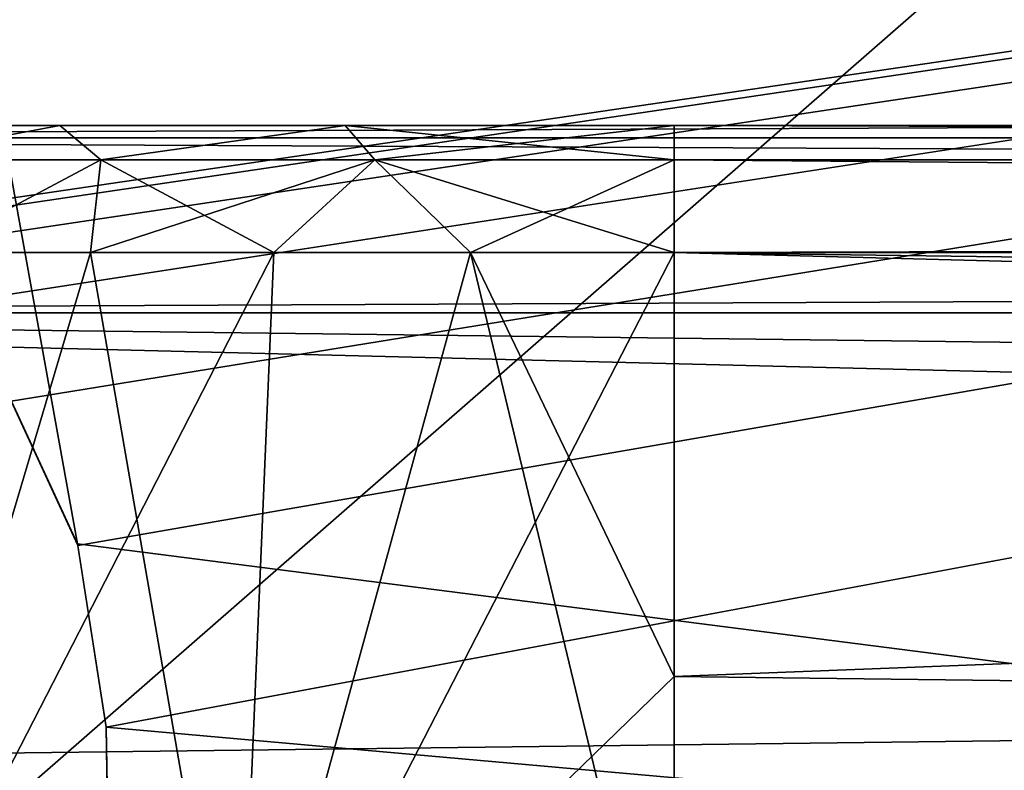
# Model space of a CAD drawing. Header units: millimetres. Extents: x -75 to 75, y -5 to 37.
# Tile 43 of 184: x -54.08 to -50.95, y 3.95 to 6.34. Entities that reach past the tile are written whole.
import ezdxf

# ---------------------------------------------------------------- set-up
doc = ezdxf.new("R2010")
doc.units = ezdxf.units.MM
doc.header["$LTSCALE"] = 81.481481
for name, color, linetype in [('155', 7, 'CONTINUOUS'), ('165', 7, 'CONTINUOUS'), ('166', 7, 'CONTINUOUS'), ('169', 7, 'CONTINUOUS'), ('175', 7, 'CONTINUOUS'), ('176', 7, 'CONTINUOUS'), ('177', 7, 'CONTINUOUS'), ('179', 7, 'CONTINUOUS'), ('190', 7, 'CONTINUOUS'), ('24', 7, 'CONTINUOUS'), ('25', 7, 'CONTINUOUS'), ('346', 7, 'CONTINUOUS'), ('48', 7, 'CONTINUOUS'), ('49', 7, 'CONTINUOUS'), ('6', 7, 'CONTINUOUS'), ('8', 7, 'CONTINUOUS'), ('83', 7, 'CONTINUOUS')]:
    doc.layers.add(name, color=color, linetype=linetype)

msp = doc.modelspace()

# ---------------------------------------------------------------- linework, layer by layer
at = {"layer": '155', "color": 251, "linetype": 'Continuous', "true_color": 0x464b4f}
for points in [[(-37.9162, 5.6242, -93.5091), (-37.6443, 5.5761, -93.5074), (-55.2537, 12.2105, -93.7391), (-37.9162, 5.6242, -93.5091)], [(-38.896, 5.1245, -93.4916), (-38.6265, 5.4232, -93.5021), (-55.2537, 12.2105, -93.7391), (-38.896, 5.1245, -93.4916)], [(-38.0838, 5.6242, -93.5091), (-37.9162, 5.6242, -93.5091), (-55.2537, 12.2105, -93.7391), (-38.0838, 5.6242, -93.5091)], [(-38.3473, 5.5791, -93.5075), (-38.0838, 5.6242, -93.5091), (-55.2537, 12.2105, -93.7391), (-38.3473, 5.5791, -93.5075)], [(-38.6265, 5.4232, -93.5021), (-38.3473, 5.5791, -93.5075), (-55.2537, 12.2105, -93.7391), (-38.6265, 5.4232, -93.5021)], [(-21.3473, 5.5791, -93.5075), (-21.0838, 5.6242, -93.5091), (-55.2537, 12.2105, -93.7391), (-21.3473, 5.5791, -93.5075)], [(-21.6265, 5.4232, -93.5021), (-21.3473, 5.5791, -93.5075), (-55.2537, 12.2105, -93.7391), (-21.6265, 5.4232, -93.5021)], [(-21.896, 5.1245, -93.4916), (-21.6265, 5.4232, -93.5021), (-55.2537, 12.2105, -93.7391), (-21.896, 5.1245, -93.4916)], [(-22.1076, 4.6662, -93.4756), (-21.896, 5.1245, -93.4916), (-55.2537, 12.2105, -93.7391), (-22.1076, 4.6662, -93.4756)], [(-21.0838, 5.6242, -93.5091), (-20.9162, 5.6242, -93.5091), (-55.2537, 12.2105, -93.7391), (-21.0838, 5.6242, -93.5091)], [(-22.1967, 4.0893, -93.4555), (-22.1076, 4.6662, -93.4756), (-55.2537, 12.2105, -93.7391), (-22.1967, 4.0893, -93.4555)], [(-55.2537, 12.2105, -93.7391), (-20.6443, 5.5761, -93.5074), (-10.3562, 7.4922, -93.5743), (-55.2537, 12.2105, -93.7391)], [(-22.2194, 2.7895, -93.4101), (-22.1967, 4.0893, -93.4555), (-55.2537, 12.2105, -93.7391), (-22.2194, 2.7895, -93.4101)], [(-20.9162, 5.6242, -93.5091), (-20.6443, 5.5761, -93.5074), (-55.2537, 12.2105, -93.7391), (-20.9162, 5.6242, -93.5091)], [(-37.6443, 5.5761, -93.5074), (-22.2194, 2.7895, -93.4101), (-55.2537, 12.2105, -93.7391), (-37.6443, 5.5761, -93.5074)], [(-39.1076, 4.6662, -93.4756), (-38.896, 5.1245, -93.4916), (-55.2537, 12.2105, -93.7391), (-39.1076, 4.6662, -93.4756)], [(-39.1967, 4.0893, -93.4555), (-39.1076, 4.6662, -93.4756), (-55.2537, 12.2105, -93.7391), (-39.1967, 4.0893, -93.4555)], [(-39.2194, 2.7895, -93.4101), (-39.1967, 4.0893, -93.4555), (-55.2537, 12.2105, -93.7391), (-39.2194, 2.7895, -93.4101)], [(-53.8939, 4.6713, -93.4758), (-39.2194, 2.7895, -93.4101), (-55.2537, 12.2105, -93.7391), (-53.8939, 4.6713, -93.4758)], [(-54.1037, 5.1241, -93.4916), (-53.8939, 4.6713, -93.4758), (-55.2537, 12.2105, -93.7391), (-54.1037, 5.1241, -93.4916)], [(-53.8033, 4.0893, -93.4555), (-39.2194, 2.7895, -93.4101), (-53.8939, 4.6713, -93.4758), (-53.8033, 4.0893, -93.4555)], [(-53.7806, 2.7895, -93.4101), (-39.2194, 2.7895, -93.4101), (-53.8033, 4.0893, -93.4555), (-53.7806, 2.7895, -93.4101)]]:
    msp.add_3dface(points, dxfattribs=at)
at = {"layer": '165', "color": 251, "linetype": 'Continuous', "true_color": 0x464b4f}
for points in [[(52, 5.5958, 17.0564), (-52, 5.5958, 17.0564), (52, 4.2501, 17.6839), (52, 5.5958, 17.0564)], [(52, 4.2501, 17.6839), (-52, 5.5958, 17.0564), (52, 2.9042, 18.3115), (52, 4.2501, 17.6839)], [(-52, 5.5958, 17.0564), (-52, 4.2501, 17.6839), (52, 2.9042, 18.3115), (-52, 5.5958, 17.0564)], [(-52, 4.2501, 17.6839), (-52, 2.9042, 18.3115), (52, 2.9042, 18.3115), (-52, 4.2501, 17.6839)]]:
    msp.add_3dface(points, dxfattribs=at)
at = {"layer": '166', "color": 251, "linetype": 'Continuous', "true_color": 0x464b4f}
for points in [[(52, 5.8904, 16.7981), (52, 6, 16.422), (-52, 5.8904, 16.7981), (52, 5.8904, 16.7981)], [(52, 6, 16.422), (-52, 6, 16.422), (-52, 5.8904, 16.7981), (52, 6, 16.422)], [(-52, 5.5958, 17.0564), (52, 5.8904, 16.7981), (-52, 5.8904, 16.7981), (-52, 5.5958, 17.0564)], [(-52, 5.5958, 17.0564), (52, 5.5958, 17.0564), (52, 5.8904, 16.7981), (-52, 5.5958, 17.0564)]]:
    msp.add_3dface(points, dxfattribs=at)
at = {"layer": '169', "color": 251, "linetype": 'Continuous', "true_color": 0x464b4f}
for points in [[(-53.8531, 5.5958, 16.5355), (-54.3737, 5.5958, 16.1483), (-54.6528, 2.9042, 17.5142), (-53.8531, 5.5958, 16.5355)], [(-53.385, 2.9042, 18.1079), (-53.8531, 5.5958, 16.5355), (-54.6528, 2.9042, 17.5142), (-53.385, 2.9042, 18.1079)], [(-53.2707, 5.5958, 16.8216), (-53.8531, 5.5958, 16.5355), (-53.385, 2.9042, 18.1079), (-53.2707, 5.5958, 16.8216)], [(-52, 2.9042, 18.3115), (-52.6461, 5.5958, 16.9972), (-53.385, 2.9042, 18.1079), (-52, 2.9042, 18.3115)], [(-52.6461, 5.5958, 16.9972), (-53.2707, 5.5958, 16.8216), (-53.385, 2.9042, 18.1079), (-52.6461, 5.5958, 16.9972)], [(-52, 2.9042, 18.3115), (-52, 4.2501, 17.6839), (-52.6461, 5.5958, 16.9972), (-52, 2.9042, 18.3115)], [(-52, 4.2501, 17.6839), (-52, 5.5958, 17.0564), (-52.6461, 5.5958, 16.9972), (-52, 4.2501, 17.6839)]]:
    msp.add_3dface(points, dxfattribs=at)
at = {"layer": '175', "color": 251, "linetype": 'Continuous', "true_color": 0x464b4f}
for points in [[(-53.9502, 6, 15.6759), (-54.599, 6, 14.8354), (-54.5355, 5.8904, 15.6092), (-53.9502, 6, 15.6759)], [(-53.8202, 5.8904, 16.2503), (-53.9502, 6, 15.6759), (-54.5355, 5.8904, 15.6092), (-53.8202, 5.8904, 16.2503)], [(-53.044, 6, 16.2291), (-53.9502, 6, 15.6759), (-53.8202, 5.8904, 16.2503), (-53.044, 6, 16.2291)], [(-52.9504, 5.8904, 16.6582), (-53.044, 6, 16.2291), (-53.8202, 5.8904, 16.2503), (-52.9504, 5.8904, 16.6582)], [(-52, 6, 16.422), (-53.044, 6, 16.2291), (-52, 5.8904, 16.7981), (-52, 6, 16.422)], [(-52, 5.8904, 16.7981), (-53.044, 6, 16.2291), (-52.9504, 5.8904, 16.6582), (-52, 5.8904, 16.7981)], [(-54.3737, 5.5958, 16.1483), (-53.8202, 5.8904, 16.2503), (-54.5355, 5.8904, 15.6092), (-54.3737, 5.5958, 16.1483)], [(-54.3737, 5.5958, 16.1483), (-53.8531, 5.5958, 16.5355), (-53.8202, 5.8904, 16.2503), (-54.3737, 5.5958, 16.1483)], [(-53.8531, 5.5958, 16.5355), (-53.2707, 5.5958, 16.8216), (-53.8202, 5.8904, 16.2503), (-53.8531, 5.5958, 16.5355)], [(-53.2707, 5.5958, 16.8216), (-52.9504, 5.8904, 16.6582), (-53.8202, 5.8904, 16.2503), (-53.2707, 5.5958, 16.8216)], [(-53.2707, 5.5958, 16.8216), (-52.6461, 5.5958, 16.9972), (-52.9504, 5.8904, 16.6582), (-53.2707, 5.5958, 16.8216)], [(-52.6461, 5.5958, 16.9972), (-52, 5.5958, 17.0564), (-52.9504, 5.8904, 16.6582), (-52.6461, 5.5958, 16.9972)], [(-52, 5.5958, 17.0564), (-52, 5.8904, 16.7981), (-52.9504, 5.8904, 16.6582), (-52, 5.5958, 17.0564)]]:
    msp.add_3dface(points, dxfattribs=at)
at = {"layer": '176', "color": 251, "linetype": 'Continuous', "true_color": 0x464b4f}
for points in [[(-54.6528, 2.9042, -43.5142), (-53.2707, 5.5958, -42.8216), (-53.385, 2.9042, -44.1079), (-54.6528, 2.9042, -43.5142)], [(-54.3737, 5.5958, -42.1483), (-53.8531, 5.5958, -42.5355), (-54.6528, 2.9042, -43.5142), (-54.3737, 5.5958, -42.1483)], [(-53.8531, 5.5958, -42.5355), (-53.2707, 5.5958, -42.8216), (-54.6528, 2.9042, -43.5142), (-53.8531, 5.5958, -42.5355)], [(-53.2707, 5.5958, -42.8216), (-52.6461, 5.5958, -42.9972), (-53.385, 2.9042, -44.1079), (-53.2707, 5.5958, -42.8216)], [(-52, 5.5958, -43.0564), (-52, 4.2501, -43.6839), (-53.385, 2.9042, -44.1079), (-52, 5.5958, -43.0564)], [(-52.6461, 5.5958, -42.9972), (-52, 5.5958, -43.0564), (-53.385, 2.9042, -44.1079), (-52.6461, 5.5958, -42.9972)], [(-52, 4.2501, -43.6839), (-52, 2.9042, -44.3115), (-53.385, 2.9042, -44.1079), (-52, 4.2501, -43.6839)]]:
    msp.add_3dface(points, dxfattribs=at)
at = {"layer": '177', "color": 251, "linetype": 'Continuous', "true_color": 0x464b4f}
for points in [[(-52, 4.2501, -43.6839), (-52, 5.5958, -43.0564), (-17.3407, 5.5958, -43.0564), (-52, 4.2501, -43.6839)], [(-17.3972, 4.2532, -43.6825), (-52, 2.9042, -44.3115), (-17.3407, 5.5958, -43.0564), (-17.3972, 4.2532, -43.6825)], [(-52, 2.9042, -44.3115), (-52, 4.2501, -43.6839), (-17.3407, 5.5958, -43.0564), (-52, 2.9042, -44.3115)], [(-17.445, 2.9042, -44.3115), (-52, 2.9042, -44.3115), (-17.3972, 4.2532, -43.6825), (-17.445, 2.9042, -44.3115)]]:
    msp.add_3dface(points, dxfattribs=at)
at = {"layer": '179', "color": 251, "linetype": 'Continuous', "true_color": 0x464b4f}
for points in [[(-54.599, 6, -40.8354), (-53.9502, 6, -41.6759), (-54.5355, 5.8904, -41.6092), (-54.599, 6, -40.8354)], [(-54.5355, 5.8904, -41.6092), (-53.9502, 6, -41.6759), (-53.8202, 5.8904, -42.2503), (-54.5355, 5.8904, -41.6092)], [(-53.9502, 6, -41.6759), (-53.044, 6, -42.2291), (-53.8202, 5.8904, -42.2503), (-53.9502, 6, -41.6759)], [(-53.8202, 5.8904, -42.2503), (-53.044, 6, -42.2291), (-52.9504, 5.8904, -42.6582), (-53.8202, 5.8904, -42.2503)], [(-53.044, 6, -42.2291), (-52, 6, -42.422), (-52.9504, 5.8904, -42.6582), (-53.044, 6, -42.2291)], [(-52.9504, 5.8904, -42.6582), (-52, 6, -42.422), (-52, 5.8904, -42.7981), (-52.9504, 5.8904, -42.6582)], [(-54.3737, 5.5958, -42.1483), (-54.5355, 5.8904, -41.6092), (-53.8202, 5.8904, -42.2503), (-54.3737, 5.5958, -42.1483)], [(-53.8531, 5.5958, -42.5355), (-54.3737, 5.5958, -42.1483), (-53.8202, 5.8904, -42.2503), (-53.8531, 5.5958, -42.5355)], [(-53.8531, 5.5958, -42.5355), (-53.8202, 5.8904, -42.2503), (-52.9504, 5.8904, -42.6582), (-53.8531, 5.5958, -42.5355)], [(-53.2707, 5.5958, -42.8216), (-53.8531, 5.5958, -42.5355), (-52.9504, 5.8904, -42.6582), (-53.2707, 5.5958, -42.8216)], [(-52.6461, 5.5958, -42.9972), (-53.2707, 5.5958, -42.8216), (-52.9504, 5.8904, -42.6582), (-52.6461, 5.5958, -42.9972)], [(-52.6461, 5.5958, -42.9972), (-52.9504, 5.8904, -42.6582), (-52, 5.8904, -42.7981), (-52.6461, 5.5958, -42.9972)], [(-52, 5.5958, -43.0564), (-52.6461, 5.5958, -42.9972), (-52, 5.8904, -42.7981), (-52, 5.5958, -43.0564)]]:
    msp.add_3dface(points, dxfattribs=at)
at = {"layer": '190', "color": 251, "linetype": 'Continuous', "true_color": 0x464b4f}
for points in [[(-58.5, 7.4961, 93.5745), (-10.3562, 12.2105, 93.7391), (-55.0838, 5.6242, 93.5091), (-58.5, 7.4961, 93.5745)], [(-55.0838, 5.6242, 93.5091), (-10.3562, 12.2105, 93.7391), (-54.9162, 5.6242, 93.5091), (-55.0838, 5.6242, 93.5091)], [(-54.9162, 5.6242, 93.5091), (-10.3562, 12.2105, 93.7391), (-54.6527, 5.5791, 93.5075), (-54.9162, 5.6242, 93.5091)], [(-54.6527, 5.5791, 93.5075), (-10.3562, 12.2105, 93.7391), (-54.3735, 5.4232, 93.5021), (-54.6527, 5.5791, 93.5075)], [(-54.3735, 5.4232, 93.5021), (-10.3562, 12.2105, 93.7391), (-54.104, 5.1245, 93.4916), (-54.3735, 5.4232, 93.5021)], [(-54.104, 5.1245, 93.4916), (-10.3562, 12.2105, 93.7391), (-53.8924, 4.6662, 93.4756), (-54.104, 5.1245, 93.4916)], [(-53.8924, 4.6662, 93.4756), (-10.3562, 12.2105, 93.7391), (-53.8033, 4.0893, 93.4555), (-53.8924, 4.6662, 93.4756)], [(-53.8033, 4.0893, 93.4555), (-10.3562, 12.2105, 93.7391), (-53.7806, 2.7895, 93.4101), (-53.8033, 4.0893, 93.4555)], [(-10.3562, 12.2105, 93.7391), (-38.3557, 5.5761, 93.5074), (-53.7806, 2.7895, 93.4101), (-10.3562, 12.2105, 93.7391)], [(-38.3557, 5.5761, 93.5074), (-38.6319, 5.4188, 93.5019), (-53.7806, 2.7895, 93.4101), (-38.3557, 5.5761, 93.5074)], [(-38.6319, 5.4188, 93.5019), (-38.8963, 5.1241, 93.4916), (-53.7806, 2.7895, 93.4101), (-38.6319, 5.4188, 93.5019)], [(-38.8963, 5.1241, 93.4916), (-39.1061, 4.6713, 93.4758), (-53.7806, 2.7895, 93.4101), (-38.8963, 5.1241, 93.4916)], [(-39.1061, 4.6713, 93.4758), (-39.1967, 4.0893, 93.4555), (-53.7806, 2.7895, 93.4101), (-39.1061, 4.6713, 93.4758)], [(-39.1967, 4.0893, 93.4555), (-39.2194, 2.7895, 93.4101), (-53.7806, 2.7895, 93.4101), (-39.1967, 4.0893, 93.4555)]]:
    msp.add_3dface(points, dxfattribs=at)
at = {"layer": '24', "color": 251, "linetype": 'Continuous', "true_color": 0x565d62}
for points in [[(-58.5, 2.5, 95.8984), (58.5, 5.4047, 96.0507), (58.5, 3.9517, 95.9745), (-58.5, 2.5, 95.8984)], [(-58.5, 3.9518, 95.9745), (58.5, 5.4047, 96.0507), (-58.5, 2.5, 95.8984), (-58.5, 3.9518, 95.9745)], [(-58.5, 5.4047, 96.0507), (58.5, 5.4047, 96.0507), (-58.5, 3.9518, 95.9745), (-58.5, 5.4047, 96.0507)]]:
    msp.add_3dface(points, dxfattribs=at)
at = {"layer": '25', "color": 251, "linetype": 'Continuous', "true_color": 0x565d62}
for points in [[(58.5, 2.5, -95.8984), (-58.5, 5.4047, -96.0507), (-58.5, 3.9517, -95.9745), (58.5, 2.5, -95.8984)], [(58.5, 3.9518, -95.9745), (-58.5, 5.4047, -96.0507), (58.5, 2.5, -95.8984), (58.5, 3.9518, -95.9745)], [(58.5, 5.4047, -96.0507), (-58.5, 5.4047, -96.0507), (58.5, 3.9518, -95.9745), (58.5, 5.4047, -96.0507)]]:
    msp.add_3dface(points, dxfattribs=at)
at = {"layer": '346', "color": 251, "linetype": 'Continuous', "true_color": 0x464b4f}
for points in [[(-52, 6, -42.422), (-17.3407, 6, -42.422), (-17.3407, 5.8904, -42.7981), (-52, 6, -42.422)], [(-52, 5.8904, -42.7981), (-52, 6, -42.422), (-17.3407, 5.8904, -42.7981), (-52, 5.8904, -42.7981)], [(-17.3407, 5.5958, -43.0564), (-52, 5.8904, -42.7981), (-17.3407, 5.8904, -42.7981), (-17.3407, 5.5958, -43.0564)], [(-17.3407, 5.5958, -43.0564), (-52, 5.5958, -43.0564), (-52, 5.8904, -42.7981), (-17.3407, 5.5958, -43.0564)]]:
    msp.add_3dface(points, dxfattribs=at)
at = {"layer": '48', "color": 251, "linetype": 'Continuous', "true_color": 0x565d62}
for points in [[(-58.5, 5.9602, 96.16), (-58.5, 6.4628, 96.4207), (58.5, 5.9602, 96.16), (-58.5, 5.9602, 96.16)], [(-58.5, 6.4628, 96.4207), (58.5, 6.4628, 96.4207), (58.5, 5.9602, 96.16), (-58.5, 6.4628, 96.4207)], [(58.5, 5.4047, 96.0507), (-58.5, 5.4047, 96.0507), (-58.5, 5.9602, 96.16), (58.5, 5.4047, 96.0507)], [(58.5, 5.4047, 96.0507), (-58.5, 5.9602, 96.16), (58.5, 5.9602, 96.16), (58.5, 5.4047, 96.0507)]]:
    msp.add_3dface(points, dxfattribs=at)
at = {"layer": '49', "color": 251, "linetype": 'Continuous', "true_color": 0x565d62}
for points in [[(58.5, 6.4628, -96.4207), (-58.5, 6.4628, -96.4207), (-58.5, 5.9602, -96.16), (58.5, 6.4628, -96.4207)], [(58.5, 5.9602, -96.16), (58.5, 6.4628, -96.4207), (-58.5, 5.9602, -96.16), (58.5, 5.9602, -96.16)], [(-58.5, 5.4047, -96.0507), (58.5, 5.4047, -96.0507), (58.5, 5.9602, -96.16), (-58.5, 5.4047, -96.0507)], [(-58.5, 5.4047, -96.0507), (58.5, 5.9602, -96.16), (-58.5, 5.9602, -96.16), (-58.5, 5.4047, -96.0507)]]:
    msp.add_3dface(points, dxfattribs=at)
at = {"layer": '6', "color": 251, "linetype": 'Continuous', "true_color": 0x565d62}
for points in [[(-59.0014, 37, 105), (-58.517, 0, 104.5156), (-16.1484, 37, 105), (-59.0014, 37, 105)], [(-58.517, 0, 104.5156), (-15.8255, 0, 104.5156), (-16.1484, 37, 105), (-58.517, 0, 104.5156)]]:
    msp.add_3dface(points, dxfattribs=at)
at = {"layer": '8', "color": 251, "linetype": 'Continuous', "true_color": 0x565d62}
for points in [[(-58.517, 0, -104.5156), (-59.0014, 37, -105), (59.0014, 37, -105), (-58.517, 0, -104.5156)], [(58.517, 0, -104.5156), (-58.517, 0, -104.5156), (59.0014, 37, -105), (58.517, 0, -104.5156)]]:
    msp.add_3dface(points, dxfattribs=at)
at = {"layer": '83', "color": 251, "linetype": 'Continuous', "true_color": 0x464b4f}
for points in [[(-53.9502, 6, 15.6759), (-54.599, 6, -40.8354), (-54.599, 6, 14.8354), (-53.9502, 6, 15.6759)], [(-53.9502, 6, -41.6759), (-54.599, 6, -40.8354), (-53.9502, 6, 15.6759), (-53.9502, 6, -41.6759)], [(-53.25, 6, -6), (-53.9502, 6, -41.6759), (-53.044, 6, 16.2291), (-53.25, 6, -6)], [(-53.9502, 6, -41.6759), (-53.1262, 6, -40.5424), (-53.044, 6, -42.2291), (-53.9502, 6, -41.6759)], [(-53.25, 6, -6), (-53.25, 6, -40), (-53.9502, 6, -41.6759), (-53.25, 6, -6)], [(-53.25, 6, -40), (-53.1262, 6, -40.5424), (-53.9502, 6, -41.6759), (-53.25, 6, -40)], [(-53.044, 6, 16.2291), (-53.9502, 6, -41.6759), (-53.9502, 6, 15.6759), (-53.044, 6, 16.2291)], [(-53.1262, 6, -5.4576), (-53.25, 6, -6), (-53.044, 6, 16.2291), (-53.1262, 6, -5.4576)], [(-53.25, 6, -40), (-53.25, 6, -6), (-53.1262, 6, -6.5424), (-53.25, 6, -40)], [(-53.1262, 6, -39.4576), (-53.25, 6, -40), (-53.1262, 6, -6.5424), (-53.1262, 6, -39.4576)], [(-52.7794, 6, -5.0227), (-53.1262, 6, -5.4576), (-53.044, 6, 16.2291), (-52.7794, 6, -5.0227)], [(-53.1262, 6, -40.5424), (-52.7794, 6, -40.9773), (-53.044, 6, -42.2291), (-53.1262, 6, -40.5424)], [(-52.7794, 6, -6.9773), (-53.1262, 6, -39.4576), (-53.1262, 6, -6.5424), (-52.7794, 6, -6.9773)], [(-52.7794, 6, -39.0227), (-53.1262, 6, -39.4576), (-52.7794, 6, -6.9773), (-52.7794, 6, -39.0227)], [(-52, 6, 16.422), (-52.7794, 6, -5.0227), (-53.044, 6, 16.2291), (-52, 6, 16.422)], [(-53.044, 6, -42.2291), (-52.2782, 6, -41.2187), (-52, 6, -42.422), (-53.044, 6, -42.2291)], [(-52.7794, 6, -40.9773), (-52.2782, 6, -41.2187), (-53.044, 6, -42.2291), (-52.7794, 6, -40.9773)], [(-52.2782, 6, -4.7813), (-52.7794, 6, -5.0227), (-52, 6, 16.422), (-52.2782, 6, -4.7813)], [(-52.2782, 6, -7.2187), (-52.7794, 6, -39.0227), (-52.7794, 6, -6.9773), (-52.2782, 6, -7.2187)], [(-52.2782, 6, -38.7813), (-52.7794, 6, -39.0227), (-52.2782, 6, -7.2187), (-52.2782, 6, -38.7813)], [(-51.7218, 6, -4.7813), (-52.2782, 6, -4.7813), (-52, 6, 16.422), (-51.7218, 6, -4.7813)], [(-51.7218, 6, -7.2187), (-52.2782, 6, -38.7813), (-52.2782, 6, -7.2187), (-51.7218, 6, -7.2187)], [(-51.7218, 6, -38.7813), (-52.2782, 6, -38.7813), (-51.7218, 6, -7.2187), (-51.7218, 6, -38.7813)], [(-52.2782, 6, -41.2187), (-51.7218, 6, -41.2187), (-52, 6, -42.422), (-52.2782, 6, -41.2187)], [(-12.2811, 6, 14.9756), (-51.7218, 6, -4.7813), (-52, 6, 16.422), (-12.2811, 6, 14.9756)], [(-11.7799, 6, 15.217), (-12.2811, 6, 14.9756), (-52, 6, 16.422), (-11.7799, 6, 15.217)], [(52, 6, 16.422), (-11.7799, 6, 15.217), (-52, 6, 16.422), (52, 6, 16.422)], [(-51.7218, 6, -41.2187), (-51.2206, 6, -40.9773), (-52, 6, -42.422), (-51.7218, 6, -41.2187)], [(-52, 6, -42.422), (-50.8738, 6, -40.5424), (-17.3407, 6, -42.422), (-52, 6, -42.422)], [(-51.2206, 6, -40.9773), (-50.8738, 6, -40.5424), (-52, 6, -42.422), (-51.2206, 6, -40.9773)], [(-51.7218, 6, -4.7813), (-12.2811, 6, 14.9756), (-51.2206, 6, -5.0227), (-51.7218, 6, -4.7813)], [(-51.2206, 6, -6.9773), (-51.7218, 6, -38.7813), (-51.7218, 6, -7.2187), (-51.2206, 6, -6.9773)], [(-51.2206, 6, -39.0227), (-51.7218, 6, -38.7813), (-51.2206, 6, -6.9773), (-51.2206, 6, -39.0227)], [(-51.2206, 6, -5.0227), (-12.2811, 6, 14.9756), (-50.8738, 6, -5.4576), (-51.2206, 6, -5.0227)], [(-50.8738, 6, -39.4576), (-51.2206, 6, -39.0227), (-50.8738, 6, -6.5424), (-50.8738, 6, -39.4576)], [(-50.8738, 6, -6.5424), (-51.2206, 6, -39.0227), (-51.2206, 6, -6.9773), (-50.8738, 6, -6.5424)]]:
    msp.add_3dface(points, dxfattribs=at)

doc.saveas('drawing.dxf')
